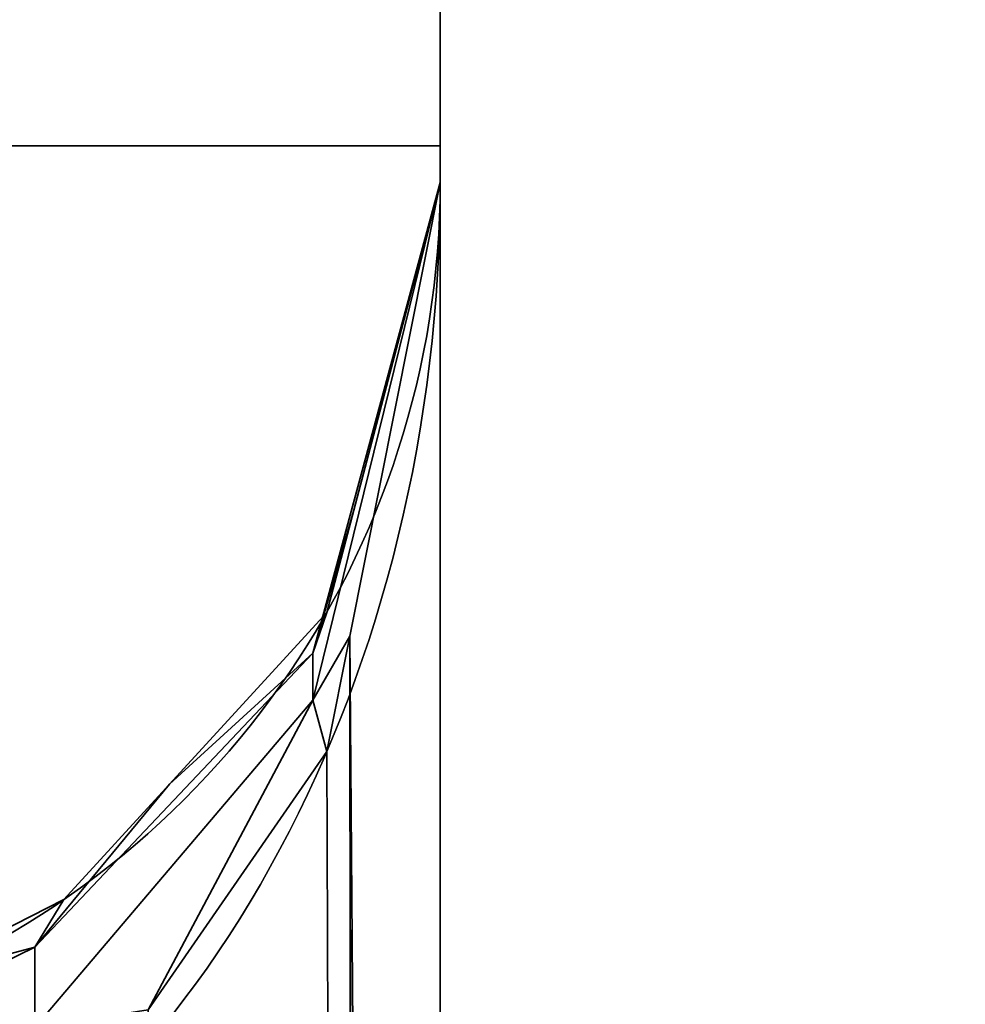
# Model space of a CAD drawing. Header units: millimetres. Extents: x -493 to 6693, y -115 to 135.
# Tile 72 of 256: x -315.18 to -313.66, y 1.02 to 2.6. Entities that reach past the tile are written whole.
import ezdxf

# ---------------------------------------------------------------- set-up
doc = ezdxf.new("R2010")
doc.units = ezdxf.units.MM
doc.layers.add('151', color=7, linetype='Continuous', true_color=0xffffff)

# ---------------------------------------------------------------- blocks, each defined once
blk = doc.blocks.new('UG_SURFACE_001')
at = {"layer": '151', "color": 252, "linetype": 'Continuous', "lineweight": 35}
for points in [[(492.5, -15, 2200.2499), (492.5, 125, 2200.2499), (-492.5, 125, 2200.2499), (-492.5, -15, 2200.2499)], [(-342.5, -15, 2050.2501), (-342.5, 125, 2050.2501), (342.5, 125, 2050.2501), (342.5, -15, 2050.2501)]]:
    blk.add_3dface(points, dxfattribs=at)
blk = doc.blocks.new('UG_SURFACE_148')
at = {"layer": '151', "color": 252, "linetype": 'Continuous', "lineweight": 35}
for points in [[(-314.5, 2.4, 1164.25), (-314.5, 2.4, 979.25), (-315.2, 2.4, 979.25), (-315.2, 2.4, 1164.25)], [(-314.5, 1, 1164.25), (-314.5, 2.4, 1164.25), (-315.2, 2.4, 1164.25), (-315.2, 1, 1164.25)], [(-315.2, -18.0201, 979.25), (-315.2, 2.4, 979.25), (-314.5, 2.4, 979.25), (-314.5, -18.0201, 979.25)], [(-314.5, 2.4, 979.25), (-314.5, -6.686, 983.2348), (-314.5, -7.1779, 982.9508)], [(-314.5, -7.1779, 982.9508), (-314.5, -7.7428, 982.8914), (-314.5, -18.0201, 979.25), (-314.5, 2.4, 979.25)], [(-314.5, 2.4, 979.25), (-314.5, -6.234, 984.25), (-314.5, -6.3521, 983.6944)], [(-314.5, -6.3521, 983.6944), (-314.5, -6.686, 983.2348), (-314.5, 2.4, 979.25)], [(-314.5, 2.4, 979.25), (-314.5, 2.4, 1164.25), (-314.5, 2.341, 1004.814)], [(-314.5, 2.341, 1004.814), (-314.5, -6.234, 984.25), (-314.5, 2.4, 979.25)], [(-314.5, 2.4, 1164.25), (-314.5, 2.341, 1163.6859), (-314.5, 2.341, 1004.814)], [(-314.5, 2.4, 1164.25), (-314.5, 1, 1164.25), (-314.5, 2.341, 1163.6859)], [(-314.7049, 1.5094, 1163.1908), (-314.5, 2.341, 1163.6859), (-314.6453, 1.6119, 1163.3717)], [(-314.6389, 1.8146, 1163.1392), (-314.5, 2.341, 1163.6859), (-314.7049, 1.5849, 1163.0818)], [(-314.5, 2.341, 1163.6859), (-314.7049, 1.5094, 1163.1908), (-314.7049, 1.5849, 1163.0818)], [(-314.7049, 1.5849, 1005.4183), (-314.5, 2.341, 1004.814), (-314.6389, 1.8146, 1005.3608)], [(-314.6453, 1.6119, 1005.1283), (-314.5, 2.341, 1004.814), (-314.7049, 1.5094, 1005.3092)], [(-314.5, 2.341, 1004.814), (-314.7049, 1.5849, 1005.4183), (-314.7049, 1.5094, 1005.3092)], [(-314.6453, 1.6119, 1163.3717), (-314.5, 2.341, 1163.6859), (-314.5, -18.0201, 1171.3412)], [(-314.5, -18.0201, 997.1588), (-314.5, 2.341, 1004.814), (-314.6453, 1.6119, 1005.1283)], [(-314.5, 2.341, 1004.814), (-314.5, 2.341, 1163.6859), (-314.6389, 1.8146, 1163.1392), (-314.6389, 1.8146, 1005.3608)], [(-314.5, -18.0201, 1171.3412), (-314.5, 2.341, 1163.6859), (-314.5, 1, 1164.25)], [(-314.5, 2.341, 1004.814), (-314.5, -4.7428, 994.1086), (-314.5, -4.1779, 994.0492)], [(-314.5, 2.341, 1004.814), (-314.5, -3.686, 993.7652), (-314.5, -3.3521, 993.3056)], [(-314.5, 2.341, 1004.814), (-314.5, -18.0201, 997.1588), (-314.5, -5.283, 993.933), (-314.5, -4.7428, 994.1086)], [(-314.5, -6.3521, 984.8056), (-314.5, 2.341, 1004.814), (-314.5, -3.3521, 992.1944)], [(-314.5, -4.1779, 994.0492), (-314.5, -3.686, 993.7652), (-314.5, 2.341, 1004.814)], [(-314.5, 2.341, 1004.814), (-314.5, -6.3521, 984.8056), (-314.5, -6.234, 984.25)], [(-314.5, -3.3521, 993.3056), (-314.5, -3.234, 992.75), (-314.5, 2.341, 1004.814)], [(-314.5, 2.341, 1004.814), (-314.5, -3.234, 992.75), (-314.5, -3.3521, 992.1944)], [(-314.7049, 1.5849, 1163.0818), (-314.6822, 1.6503, 1162.9686), (-314.6389, 1.8146, 1163.1392)], [(-314.6389, 1.8146, 1005.3608), (-314.6822, 1.6503, 1005.5314), (-314.7049, 1.5849, 1005.4183)], [(-314.6822, 1.6503, 1005.5314), (-314.6389, 1.8146, 1163.1392), (-314.6822, 1.6503, 1162.9686)], [(-314.6822, 1.6503, 1005.5314), (-314.6389, 1.8146, 1005.3608), (-314.6389, 1.8146, 1163.1392)], [(-314.9351, 1.3742, 1162.6818), (-314.6822, 1.6503, 1162.9686), (-314.7049, 1.5849, 1163.0818)], [(-314.6822, 1.6503, 1162.9686), (-314.9351, 1.3742, 1005.8181), (-314.6822, 1.6503, 1005.5314)], [(-314.6822, 1.6503, 1162.9686), (-314.9351, 1.3742, 1162.6818), (-314.9351, 1.3742, 1005.8181)], [(-314.7049, 1.5849, 1005.4183), (-314.6822, 1.6503, 1005.5314), (-314.9351, 1.3742, 1005.8181)], [(-314.6453, 1.6119, 1163.3717), (-314.6822, 1.4265, 1163.2918), (-314.7049, 1.5094, 1163.1908)], [(-314.7049, 1.5094, 1005.3092), (-314.6822, 1.4265, 1005.2081), (-314.6453, 1.6119, 1005.1283)], [(-314.6822, 1.4265, 1163.2918), (-314.6453, 1.6119, 1163.3717), (-314.6176, -18.2166, 1170.8187)], [(-314.6176, -18.2166, 997.6814), (-314.6453, 1.6119, 1005.1283), (-314.6822, 1.4265, 1005.2081)], [(-314.5, -18.0201, 1171.3412), (-314.6137, -18.2146, 1170.8238), (-314.6453, 1.6119, 1163.3717)], [(-314.6137, -18.2146, 1170.8238), (-314.6176, -18.2166, 1170.8187), (-314.6453, 1.6119, 1163.3717)], [(-314.6453, 1.6119, 1005.1283), (-314.6176, -18.2166, 997.6814), (-314.6137, -18.2146, 997.6762)], [(-314.6453, 1.6119, 1005.1283), (-314.6137, -18.2146, 997.6762), (-314.5, -18.0201, 997.1588)], [(-314.7049, 1.5849, 1163.0818), (-315.1515, 1.112, 1162.6972), (-314.9351, 1.3742, 1162.6818)], [(-314.7049, 1.5849, 1163.0818), (-314.7049, 1.5094, 1163.1908), (-315.1515, 0.983, 1162.8835), (-315.1515, 1.112, 1162.6972)], [(-314.9351, 1.3742, 1005.8181), (-315.1515, 1.112, 1005.8028), (-314.7049, 1.5849, 1005.4183)], [(-314.7049, 1.5094, 1005.3092), (-314.7049, 1.5849, 1005.4183), (-315.1515, 1.112, 1005.8028), (-315.1515, 0.983, 1005.6165)], [(-314.9692, 1.0117, 1163.1131), (-315.1515, 0.983, 1162.8835), (-314.7049, 1.5094, 1163.1908)], [(-314.7049, 1.5094, 1005.3092), (-315.1515, 0.983, 1005.6165), (-314.9692, 1.0117, 1005.3869)], [(-314.7049, 1.5094, 1163.1908), (-314.6822, 1.4265, 1163.2918), (-314.9692, 1.0117, 1163.1131)], [(-314.9692, 1.0117, 1005.3869), (-314.6822, 1.4265, 1005.2081), (-314.7049, 1.5094, 1005.3092)], [(-314.9692, 1.0117, 1163.1131), (-314.6822, 1.4265, 1163.2918), (-314.6176, -18.2166, 1170.8187)], [(-314.6176, -18.2166, 997.6814), (-314.6822, 1.4265, 1005.2081), (-314.9692, 1.0117, 1005.3869)], [(-315.1515, 1.112, 1162.6972), (-315.105, 1.1886, 1162.4892), (-314.9351, 1.3742, 1162.6818)], [(-314.9351, 1.3742, 1005.8181), (-315.105, 1.1886, 1006.0109), (-315.1515, 1.112, 1005.8028)], [(-315.105, 1.1886, 1006.0109), (-314.9351, 1.3742, 1162.6818), (-315.105, 1.1886, 1162.4892)], [(-315.105, 1.1886, 1006.0109), (-314.9351, 1.3742, 1005.8181), (-314.9351, 1.3742, 1162.6818)], [(-315.3678, 1.0547, 1162.3501), (-315.105, 1.1886, 1162.4892), (-315.1515, 1.112, 1162.6972)], [(-315.105, 1.1886, 1162.4892), (-315.3678, 1.0547, 1006.1499), (-315.105, 1.1886, 1006.0109)], [(-315.105, 1.1886, 1162.4892), (-315.3678, 1.0547, 1162.3501), (-315.3678, 1.0547, 1006.1499)], [(-315.1515, 1.112, 1005.8028), (-315.105, 1.1886, 1006.0109), (-315.3678, 1.0547, 1006.1499)], [(-315.1515, 1.112, 1162.6972), (-315.4734, 0.9546, 1162.5661), (-315.3678, 1.0547, 1162.3501)], [(-315.1515, 1.112, 1162.6972), (-315.1515, 0.983, 1162.8835), (-315.4734, 0.8049, 1162.7823), (-315.4734, 0.9546, 1162.5661)], [(-315.3678, 1.0547, 1006.1499), (-315.4734, 0.9546, 1005.9339), (-315.1515, 1.112, 1005.8028)], [(-315.1515, 0.983, 1005.6165), (-315.1515, 1.112, 1005.8028), (-315.4734, 0.9546, 1005.9339), (-315.4734, 0.8049, 1005.7178)]]:
    blk.add_3dface(points, dxfattribs=at)
blk = doc.blocks.new('UG_SURFACE_153')
at = {"layer": '151', "color": 252, "linetype": 'Continuous', "lineweight": 35}
for points in [[(-314.5, 2.4, 1164.25), (-314.5, 2.4, 979.25), (-315.2, 2.4, 979.25), (-315.2, 2.4, 1164.25)], [(-314.5, 1, 1164.25), (-314.5, 2.4, 1164.25), (-315.2, 2.4, 1164.25), (-315.2, 1, 1164.25)], [(-315.2, -18.0201, 979.25), (-315.2, 2.4, 979.25), (-314.5, 2.4, 979.25), (-314.5, -18.0201, 979.25)], [(-314.5, 2.4, 979.25), (-314.5, -6.686, 983.2348), (-314.5, -7.1779, 982.9508)], [(-314.5, -7.1779, 982.9508), (-314.5, -7.7428, 982.8914), (-314.5, -18.0201, 979.25), (-314.5, 2.4, 979.25)], [(-314.5, 2.4, 979.25), (-314.5, -6.234, 984.25), (-314.5, -6.3521, 983.6944)], [(-314.5, -6.3521, 983.6944), (-314.5, -6.686, 983.2348), (-314.5, 2.4, 979.25)], [(-314.5, 2.4, 979.25), (-314.5, 2.4, 1164.25), (-314.5, 2.341, 1004.814)], [(-314.5, 2.341, 1004.814), (-314.5, -6.234, 984.25), (-314.5, 2.4, 979.25)], [(-314.5, 2.4, 1164.25), (-314.5, 2.341, 1163.6859), (-314.5, 2.341, 1004.814)], [(-314.5, 2.4, 1164.25), (-314.5, 1, 1164.25), (-314.5, 2.341, 1163.6859)], [(-314.7049, 1.5094, 1163.1908), (-314.5, 2.341, 1163.6859), (-314.6453, 1.6119, 1163.3717)], [(-314.6389, 1.8146, 1163.1392), (-314.5, 2.341, 1163.6859), (-314.7049, 1.5849, 1163.0818)], [(-314.5, 2.341, 1163.6859), (-314.7049, 1.5094, 1163.1908), (-314.7049, 1.5849, 1163.0818)], [(-314.7049, 1.5849, 1005.4183), (-314.5, 2.341, 1004.814), (-314.6389, 1.8146, 1005.3608)], [(-314.6453, 1.6119, 1005.1283), (-314.5, 2.341, 1004.814), (-314.7049, 1.5094, 1005.3092)], [(-314.5, 2.341, 1004.814), (-314.7049, 1.5849, 1005.4183), (-314.7049, 1.5094, 1005.3092)], [(-314.6453, 1.6119, 1163.3717), (-314.5, 2.341, 1163.6859), (-314.5, -18.0201, 1171.3412)], [(-314.5, -18.0201, 997.1588), (-314.5, 2.341, 1004.814), (-314.6453, 1.6119, 1005.1283)], [(-314.5, 2.341, 1004.814), (-314.5, 2.341, 1163.6859), (-314.6389, 1.8146, 1163.1392), (-314.6389, 1.8146, 1005.3608)], [(-314.5, -18.0201, 1171.3412), (-314.5, 2.341, 1163.6859), (-314.5, 1, 1164.25)], [(-314.5, 2.341, 1004.814), (-314.5, -4.7428, 994.1086), (-314.5, -4.1779, 994.0492)], [(-314.5, 2.341, 1004.814), (-314.5, -3.686, 993.7652), (-314.5, -3.3521, 993.3056)], [(-314.5, 2.341, 1004.814), (-314.5, -18.0201, 997.1588), (-314.5, -5.283, 993.933), (-314.5, -4.7428, 994.1086)], [(-314.5, -6.3521, 984.8056), (-314.5, 2.341, 1004.814), (-314.5, -3.3521, 992.1944)], [(-314.5, -4.1779, 994.0492), (-314.5, -3.686, 993.7652), (-314.5, 2.341, 1004.814)], [(-314.5, 2.341, 1004.814), (-314.5, -6.3521, 984.8056), (-314.5, -6.234, 984.25)], [(-314.5, -3.3521, 993.3056), (-314.5, -3.234, 992.75), (-314.5, 2.341, 1004.814)], [(-314.5, 2.341, 1004.814), (-314.5, -3.234, 992.75), (-314.5, -3.3521, 992.1944)], [(-314.7049, 1.5849, 1163.0818), (-314.6822, 1.6503, 1162.9686), (-314.6389, 1.8146, 1163.1392)], [(-314.6389, 1.8146, 1005.3608), (-314.6822, 1.6503, 1005.5314), (-314.7049, 1.5849, 1005.4183)], [(-314.6822, 1.6503, 1005.5314), (-314.6389, 1.8146, 1163.1392), (-314.6822, 1.6503, 1162.9686)], [(-314.6822, 1.6503, 1005.5314), (-314.6389, 1.8146, 1005.3608), (-314.6389, 1.8146, 1163.1392)], [(-314.9351, 1.3742, 1162.6818), (-314.6822, 1.6503, 1162.9686), (-314.7049, 1.5849, 1163.0818)], [(-314.6822, 1.6503, 1162.9686), (-314.9351, 1.3742, 1005.8181), (-314.6822, 1.6503, 1005.5314)], [(-314.6822, 1.6503, 1162.9686), (-314.9351, 1.3742, 1162.6818), (-314.9351, 1.3742, 1005.8181)], [(-314.7049, 1.5849, 1005.4183), (-314.6822, 1.6503, 1005.5314), (-314.9351, 1.3742, 1005.8181)], [(-314.6453, 1.6119, 1163.3717), (-314.6822, 1.4265, 1163.2918), (-314.7049, 1.5094, 1163.1908)], [(-314.7049, 1.5094, 1005.3092), (-314.6822, 1.4265, 1005.2081), (-314.6453, 1.6119, 1005.1283)], [(-314.6822, 1.4265, 1163.2918), (-314.6453, 1.6119, 1163.3717), (-314.6176, -18.2166, 1170.8187)], [(-314.6176, -18.2166, 997.6814), (-314.6453, 1.6119, 1005.1283), (-314.6822, 1.4265, 1005.2081)], [(-314.5, -18.0201, 1171.3412), (-314.6137, -18.2146, 1170.8238), (-314.6453, 1.6119, 1163.3717)], [(-314.6137, -18.2146, 1170.8238), (-314.6176, -18.2166, 1170.8187), (-314.6453, 1.6119, 1163.3717)], [(-314.6453, 1.6119, 1005.1283), (-314.6176, -18.2166, 997.6814), (-314.6137, -18.2146, 997.6762)], [(-314.6453, 1.6119, 1005.1283), (-314.6137, -18.2146, 997.6762), (-314.5, -18.0201, 997.1588)], [(-314.7049, 1.5849, 1163.0818), (-315.1515, 1.112, 1162.6972), (-314.9351, 1.3742, 1162.6818)], [(-314.7049, 1.5849, 1163.0818), (-314.7049, 1.5094, 1163.1908), (-315.1515, 0.983, 1162.8835), (-315.1515, 1.112, 1162.6972)], [(-314.9351, 1.3742, 1005.8181), (-315.1515, 1.112, 1005.8028), (-314.7049, 1.5849, 1005.4183)], [(-314.7049, 1.5094, 1005.3092), (-314.7049, 1.5849, 1005.4183), (-315.1515, 1.112, 1005.8028), (-315.1515, 0.983, 1005.6165)], [(-314.9692, 1.0117, 1163.1131), (-315.1515, 0.983, 1162.8835), (-314.7049, 1.5094, 1163.1908)], [(-314.7049, 1.5094, 1005.3092), (-315.1515, 0.983, 1005.6165), (-314.9692, 1.0117, 1005.3869)], [(-314.7049, 1.5094, 1163.1908), (-314.6822, 1.4265, 1163.2918), (-314.9692, 1.0117, 1163.1131)], [(-314.9692, 1.0117, 1005.3869), (-314.6822, 1.4265, 1005.2081), (-314.7049, 1.5094, 1005.3092)], [(-314.9692, 1.0117, 1163.1131), (-314.6822, 1.4265, 1163.2918), (-314.6176, -18.2166, 1170.8187)], [(-314.6176, -18.2166, 997.6814), (-314.6822, 1.4265, 1005.2081), (-314.9692, 1.0117, 1005.3869)], [(-315.1515, 1.112, 1162.6972), (-315.105, 1.1886, 1162.4892), (-314.9351, 1.3742, 1162.6818)], [(-314.9351, 1.3742, 1005.8181), (-315.105, 1.1886, 1006.0109), (-315.1515, 1.112, 1005.8028)], [(-315.105, 1.1886, 1006.0109), (-314.9351, 1.3742, 1162.6818), (-315.105, 1.1886, 1162.4892)], [(-315.105, 1.1886, 1006.0109), (-314.9351, 1.3742, 1005.8181), (-314.9351, 1.3742, 1162.6818)], [(-315.3678, 1.0547, 1162.3501), (-315.105, 1.1886, 1162.4892), (-315.1515, 1.112, 1162.6972)], [(-315.105, 1.1886, 1162.4892), (-315.3678, 1.0547, 1006.1499), (-315.105, 1.1886, 1006.0109)], [(-315.105, 1.1886, 1162.4892), (-315.3678, 1.0547, 1162.3501), (-315.3678, 1.0547, 1006.1499)], [(-315.1515, 1.112, 1005.8028), (-315.105, 1.1886, 1006.0109), (-315.3678, 1.0547, 1006.1499)], [(-315.1515, 1.112, 1162.6972), (-315.4734, 0.9546, 1162.5661), (-315.3678, 1.0547, 1162.3501)], [(-315.1515, 1.112, 1162.6972), (-315.1515, 0.983, 1162.8835), (-315.4734, 0.8049, 1162.7823), (-315.4734, 0.9546, 1162.5661)], [(-315.3678, 1.0547, 1006.1499), (-315.4734, 0.9546, 1005.9339), (-315.1515, 1.112, 1005.8028)], [(-315.1515, 0.983, 1005.6165), (-315.1515, 1.112, 1005.8028), (-315.4734, 0.9546, 1005.9339), (-315.4734, 0.8049, 1005.7178)]]:
    blk.add_3dface(points, dxfattribs=at)
blk = doc.blocks.new('UG_SURFACE_154')
at = {"layer": '151', "color": 252, "linetype": 'Continuous', "lineweight": 35}
for points in [[(-314.5, -21.92, 2021.75), (-314.5, 12.92, 2021.75), (-314.5, 12.92, -7.75), (-314.5, -21.92, -7.75)], [(-314.5, 12.92, 2021.75), (-314.5, -21.92, 2021.75), (-313, -21.92, 2020.2501), (-313, 12.92, 2020.2501)], [(-313, 12.92, -7.75), (-313, -21.92, -7.75), (-314.5, -21.92, -7.75), (-314.5, 12.92, -7.75)]]:
    blk.add_3dface(points, dxfattribs=at)
blk = doc.blocks.new('UG_SURFACE_155')
at = {"layer": '151', "color": 252, "linetype": 'Continuous', "lineweight": 35}
for points in [[(-314.5, -21.92, 2021.75), (-314.5, 12.92, 2021.75), (-314.5, 12.92, -7.75), (-314.5, -21.92, -7.75)], [(-314.5, 12.92, 2021.75), (-314.5, -21.92, 2021.75), (-313, -21.92, 2020.2501), (-313, 12.92, 2020.2501)], [(-313, 12.92, -7.75), (-313, -21.92, -7.75), (-314.5, -21.92, -7.75), (-314.5, 12.92, -7.75)]]:
    blk.add_3dface(points, dxfattribs=at)
blk = doc.blocks.new('UG_SURFACE_157')
at = {"layer": '151', "color": 252, "linetype": 'Continuous', "lineweight": 35}
for points in [[(-314.5, -21.92, 2021.75), (314.5, -21.92, 2021.75), (314.5, 12.92, 2021.75), (-314.5, 12.92, 2021.75)], [(-313, 12.92, 2020.2501), (-313, -21.92, 2020.2501), (-314.5, -21.92, 2021.75), (-314.5, 12.92, 2021.75)]]:
    blk.add_3dface(points, dxfattribs=at)
blk = doc.blocks.new('UG_SURFACE_159')
at = {"layer": '151', "color": 252, "linetype": 'Continuous', "lineweight": 35}
for points in [[(-314.5, 2.4, 1164.25), (-314.5, 2.4, 979.25), (-315.2, 2.4, 979.25), (-315.2, 2.4, 1164.25)], [(-314.5, 1, 1164.25), (-314.5, 2.4, 1164.25), (-315.2, 2.4, 1164.25), (-315.2, 1, 1164.25)], [(-315.2, -18.0201, 979.25), (-315.2, 2.4, 979.25), (-314.5, 2.4, 979.25), (-314.5, -18.0201, 979.25)], [(-314.5, 2.4, 979.25), (-314.5, -6.686, 983.2348), (-314.5, -7.1779, 982.9508)], [(-314.5, -7.1779, 982.9508), (-314.5, -7.7428, 982.8914), (-314.5, -18.0201, 979.25), (-314.5, 2.4, 979.25)], [(-314.5, 2.4, 979.25), (-314.5, -6.234, 984.25), (-314.5, -6.3521, 983.6944)], [(-314.5, -6.3521, 983.6944), (-314.5, -6.686, 983.2348), (-314.5, 2.4, 979.25)], [(-314.5, 2.4, 979.25), (-314.5, 2.4, 1164.25), (-314.5, 2.341, 1004.814)], [(-314.5, 2.341, 1004.814), (-314.5, -6.234, 984.25), (-314.5, 2.4, 979.25)], [(-314.5, 2.4, 1164.25), (-314.5, 2.341, 1163.6859), (-314.5, 2.341, 1004.814)], [(-314.5, 2.4, 1164.25), (-314.5, 1, 1164.25), (-314.5, 2.341, 1163.6859)], [(-314.7049, 1.5094, 1163.1908), (-314.5, 2.341, 1163.6859), (-314.6453, 1.6119, 1163.3717)], [(-314.6389, 1.8146, 1163.1392), (-314.5, 2.341, 1163.6859), (-314.7049, 1.5849, 1163.0818)], [(-314.5, 2.341, 1163.6859), (-314.7049, 1.5094, 1163.1908), (-314.7049, 1.5849, 1163.0818)], [(-314.7049, 1.5849, 1005.4183), (-314.5, 2.341, 1004.814), (-314.6389, 1.8146, 1005.3608)], [(-314.6453, 1.6119, 1005.1283), (-314.5, 2.341, 1004.814), (-314.7049, 1.5094, 1005.3092)], [(-314.5, 2.341, 1004.814), (-314.7049, 1.5849, 1005.4183), (-314.7049, 1.5094, 1005.3092)], [(-314.6453, 1.6119, 1163.3717), (-314.5, 2.341, 1163.6859), (-314.5, -18.0201, 1171.3412)], [(-314.5, -18.0201, 997.1588), (-314.5, 2.341, 1004.814), (-314.6453, 1.6119, 1005.1283)], [(-314.5, 2.341, 1004.814), (-314.5, 2.341, 1163.6859), (-314.6389, 1.8146, 1163.1392), (-314.6389, 1.8146, 1005.3608)], [(-314.5, -18.0201, 1171.3412), (-314.5, 2.341, 1163.6859), (-314.5, 1, 1164.25)], [(-314.5, 2.341, 1004.814), (-314.5, -4.7428, 994.1086), (-314.5, -4.1779, 994.0492)], [(-314.5, 2.341, 1004.814), (-314.5, -3.686, 993.7652), (-314.5, -3.3521, 993.3056)], [(-314.5, 2.341, 1004.814), (-314.5, -18.0201, 997.1588), (-314.5, -5.283, 993.933), (-314.5, -4.7428, 994.1086)], [(-314.5, -6.3521, 984.8056), (-314.5, 2.341, 1004.814), (-314.5, -3.3521, 992.1944)], [(-314.5, -4.1779, 994.0492), (-314.5, -3.686, 993.7652), (-314.5, 2.341, 1004.814)], [(-314.5, 2.341, 1004.814), (-314.5, -6.3521, 984.8056), (-314.5, -6.234, 984.25)], [(-314.5, -3.3521, 993.3056), (-314.5, -3.234, 992.75), (-314.5, 2.341, 1004.814)], [(-314.5, 2.341, 1004.814), (-314.5, -3.234, 992.75), (-314.5, -3.3521, 992.1944)], [(-314.7049, 1.5849, 1163.0818), (-314.6822, 1.6503, 1162.9686), (-314.6389, 1.8146, 1163.1392)], [(-314.6389, 1.8146, 1005.3608), (-314.6822, 1.6503, 1005.5314), (-314.7049, 1.5849, 1005.4183)], [(-314.6822, 1.6503, 1005.5314), (-314.6389, 1.8146, 1163.1392), (-314.6822, 1.6503, 1162.9686)], [(-314.6822, 1.6503, 1005.5314), (-314.6389, 1.8146, 1005.3608), (-314.6389, 1.8146, 1163.1392)], [(-314.9351, 1.3742, 1162.6818), (-314.6822, 1.6503, 1162.9686), (-314.7049, 1.5849, 1163.0818)], [(-314.6822, 1.6503, 1162.9686), (-314.9351, 1.3742, 1005.8181), (-314.6822, 1.6503, 1005.5314)], [(-314.6822, 1.6503, 1162.9686), (-314.9351, 1.3742, 1162.6818), (-314.9351, 1.3742, 1005.8181)], [(-314.7049, 1.5849, 1005.4183), (-314.6822, 1.6503, 1005.5314), (-314.9351, 1.3742, 1005.8181)], [(-314.6453, 1.6119, 1163.3717), (-314.6822, 1.4265, 1163.2918), (-314.7049, 1.5094, 1163.1908)], [(-314.7049, 1.5094, 1005.3092), (-314.6822, 1.4265, 1005.2081), (-314.6453, 1.6119, 1005.1283)], [(-314.6822, 1.4265, 1163.2918), (-314.6453, 1.6119, 1163.3717), (-314.6176, -18.2166, 1170.8187)], [(-314.6176, -18.2166, 997.6814), (-314.6453, 1.6119, 1005.1283), (-314.6822, 1.4265, 1005.2081)], [(-314.5, -18.0201, 1171.3412), (-314.6137, -18.2146, 1170.8238), (-314.6453, 1.6119, 1163.3717)], [(-314.6137, -18.2146, 1170.8238), (-314.6176, -18.2166, 1170.8187), (-314.6453, 1.6119, 1163.3717)], [(-314.6453, 1.6119, 1005.1283), (-314.6176, -18.2166, 997.6814), (-314.6137, -18.2146, 997.6762)], [(-314.6453, 1.6119, 1005.1283), (-314.6137, -18.2146, 997.6762), (-314.5, -18.0201, 997.1588)], [(-314.7049, 1.5849, 1163.0818), (-315.1515, 1.112, 1162.6972), (-314.9351, 1.3742, 1162.6818)], [(-314.7049, 1.5849, 1163.0818), (-314.7049, 1.5094, 1163.1908), (-315.1515, 0.983, 1162.8835), (-315.1515, 1.112, 1162.6972)], [(-314.9351, 1.3742, 1005.8181), (-315.1515, 1.112, 1005.8028), (-314.7049, 1.5849, 1005.4183)], [(-314.7049, 1.5094, 1005.3092), (-314.7049, 1.5849, 1005.4183), (-315.1515, 1.112, 1005.8028), (-315.1515, 0.983, 1005.6165)], [(-314.9692, 1.0117, 1163.1131), (-315.1515, 0.983, 1162.8835), (-314.7049, 1.5094, 1163.1908)], [(-314.7049, 1.5094, 1005.3092), (-315.1515, 0.983, 1005.6165), (-314.9692, 1.0117, 1005.3869)], [(-314.7049, 1.5094, 1163.1908), (-314.6822, 1.4265, 1163.2918), (-314.9692, 1.0117, 1163.1131)], [(-314.9692, 1.0117, 1005.3869), (-314.6822, 1.4265, 1005.2081), (-314.7049, 1.5094, 1005.3092)], [(-314.9692, 1.0117, 1163.1131), (-314.6822, 1.4265, 1163.2918), (-314.6176, -18.2166, 1170.8187)], [(-314.6176, -18.2166, 997.6814), (-314.6822, 1.4265, 1005.2081), (-314.9692, 1.0117, 1005.3869)], [(-315.1515, 1.112, 1162.6972), (-315.105, 1.1886, 1162.4892), (-314.9351, 1.3742, 1162.6818)], [(-314.9351, 1.3742, 1005.8181), (-315.105, 1.1886, 1006.0109), (-315.1515, 1.112, 1005.8028)], [(-315.105, 1.1886, 1006.0109), (-314.9351, 1.3742, 1162.6818), (-315.105, 1.1886, 1162.4892)], [(-315.105, 1.1886, 1006.0109), (-314.9351, 1.3742, 1005.8181), (-314.9351, 1.3742, 1162.6818)], [(-315.3678, 1.0547, 1162.3501), (-315.105, 1.1886, 1162.4892), (-315.1515, 1.112, 1162.6972)], [(-315.105, 1.1886, 1162.4892), (-315.3678, 1.0547, 1006.1499), (-315.105, 1.1886, 1006.0109)], [(-315.105, 1.1886, 1162.4892), (-315.3678, 1.0547, 1162.3501), (-315.3678, 1.0547, 1006.1499)], [(-315.1515, 1.112, 1005.8028), (-315.105, 1.1886, 1006.0109), (-315.3678, 1.0547, 1006.1499)], [(-315.1515, 1.112, 1162.6972), (-315.4734, 0.9546, 1162.5661), (-315.3678, 1.0547, 1162.3501)], [(-315.1515, 1.112, 1162.6972), (-315.1515, 0.983, 1162.8835), (-315.4734, 0.8049, 1162.7823), (-315.4734, 0.9546, 1162.5661)], [(-315.3678, 1.0547, 1006.1499), (-315.4734, 0.9546, 1005.9339), (-315.1515, 1.112, 1005.8028)], [(-315.1515, 0.983, 1005.6165), (-315.1515, 1.112, 1005.8028), (-315.4734, 0.9546, 1005.9339), (-315.4734, 0.8049, 1005.7178)]]:
    blk.add_3dface(points, dxfattribs=at)

msp = doc.modelspace()

# ---------------------------------------------------------------- linework, layer by layer
at = {"layer": '151', "color": 253, "linetype": 'Continuous', "lineweight": -3}
for p, q in [((-314.5, 12.92, -7.75), (-314.5, -21.92, -7.75)), ((-314.5, -21.92, 2021.75), (-314.5, 12.92, 2021.75)), ((-314.5, -21.92, 2021.75), (-314.5, 12.92, 2021.75)), ((-314.5, 12.92, -7.75), (-314.5, -21.92, -7.75)), ((-314.5, -21.92, 2021.75), (-314.5, 12.92, 2021.75)), ((-314.5, 2.4, 1164.25), (-315.2, 2.4, 1164.25)), ((-314.5, 2.4, 979.25), (-315.2, 2.4, 979.25)), ((-314.5, 2.4, 979.25), (-315.2, 2.4, 979.25)), ((-314.5, 2.4, 1164.25), (-315.2, 2.4, 1164.25)), ((-314.5, 2.4, 1164.25), (-315.2, 2.4, 1164.25)), ((-314.5, 2.4, 979.25), (-315.2, 2.4, 979.25)), ((-314.5, 1, 1164.25), (-314.5, 2.4, 1164.25)), ((-314.5, 2.4, 1164.25), (-314.5, 2.4, 979.25)), ((-314.5, -18.0201, 979.25), (-314.5, 2.4, 979.25)), ((-314.5, 1, 1164.25), (-314.5, 2.4, 1164.25)), ((-314.5, 2.4, 1164.25), (-314.5, 2.4, 979.25)), ((-314.5, -18.0201, 979.25), (-314.5, 2.4, 979.25)), ((-314.5, 2.4, 1164.25), (-314.5, 2.4, 979.25)), ((-314.5, -18.0201, 979.25), (-314.5, 2.4, 979.25)), ((-314.5, 1, 1164.25), (-314.5, 2.4, 1164.25)), ((-314.5, 2.341, 1004.8141), (-314.5, -18.0201, 997.1588)), ((-314.5, 2.341, 1163.6859), (-314.5, 2.341, 1004.8141)), ((-314.5, -18.0201, 1171.3412), (-314.5, 2.341, 1163.6859)), ((-314.5, 2.341, 1004.8141), (-314.5, -18.0201, 997.1588)), ((-314.5, -18.0201, 1171.3412), (-314.5, 2.341, 1163.6859)), ((-314.5, 2.341, 1163.6859), (-314.5, 2.341, 1004.8141)), ((-314.5, 2.341, 1163.6859), (-314.5, 2.341, 1004.8141)), ((-314.5, -18.0201, 1171.3412), (-314.5, 2.341, 1163.6859)), ((-314.5, 2.341, 1004.8141), (-314.5, -18.0201, 997.1588))]:
    msp.add_line(p, q, dxfattribs=at)
at = {"layer": '151', "color": 253, "linetype": 'Continuous', "lineweight": -3, "extrusion": (4.32051e-16, 0.72035, 0.69361)}
msp.add_ellipse((-315.9, 2.341, 1004.8141), major_axis=(0, 1.4, -1.454), ratio=0.69361, start_param=3.47998, end_param=4.712389, dxfattribs=at)
msp.add_ellipse((-315.9, 2.341, 1004.8141), major_axis=(0, 1.4, -1.454), ratio=0.69361, start_param=3.47998, end_param=4.712389, dxfattribs=at)
msp.add_ellipse((-315.9, 2.341, 1004.8141), major_axis=(0, 1.4, -1.454), ratio=0.69361, start_param=3.47998, end_param=4.712389, dxfattribs=at)
at = {"layer": '151', "color": 253, "linetype": 'Continuous', "lineweight": -3, "extrusion": (-2.37351e-16, -0.395731, 0.918367)}
msp.add_ellipse((-315.9, 2.341, 1163.6859), major_axis=(0, 1.8537, 0.7988), ratio=0.69361, start_param=3.47998, end_param=4.712389, dxfattribs=at)
msp.add_ellipse((-315.9, 2.341, 1163.6859), major_axis=(0, 1.8537, 0.7988), ratio=0.69361, start_param=3.47998, end_param=4.712389, dxfattribs=at)
msp.add_ellipse((-315.9, 2.341, 1163.6859), major_axis=(0, 1.8537, 0.7988), ratio=0.69361, start_param=3.47998, end_param=4.712389, dxfattribs=at)
at = {"layer": '151', "color": 253, "linetype": 'Continuous', "lineweight": -3, "extrusion": (-2.37351e-16, -0.395731, -0.918367)}
msp.add_ellipse((-315.9, 2.341, 1004.8141), major_axis=(0, 1.8537, -0.7988), ratio=0.69361, start_param=1.570796, end_param=2.803205, dxfattribs=at)
msp.add_ellipse((-315.9, 2.341, 1004.8141), major_axis=(0, 1.8537, -0.7988), ratio=0.69361, start_param=1.570796, end_param=2.803205, dxfattribs=at)
msp.add_ellipse((-315.9, 2.341, 1004.8141), major_axis=(0, 1.8537, -0.7988), ratio=0.69361, start_param=1.570796, end_param=2.803205, dxfattribs=at)
at = {"layer": '151', "color": 253, "linetype": 'Continuous', "lineweight": -3, "extrusion": (4.32051e-16, 0.72035, -0.69361)}
msp.add_ellipse((-315.9, 2.341, 1163.6859), major_axis=(0, 1.4, 1.454), ratio=0.69361, start_param=1.570796, end_param=2.803205, dxfattribs=at)
msp.add_ellipse((-315.9, 2.341, 1163.6859), major_axis=(0, 1.4, 1.454), ratio=0.69361, start_param=1.570796, end_param=2.803205, dxfattribs=at)
msp.add_ellipse((-315.9, 2.341, 1163.6859), major_axis=(0, 1.4, 1.454), ratio=0.69361, start_param=1.570796, end_param=2.803205, dxfattribs=at)

# ---------------------------------------------------------------- block references
at = {"layer": '151', "color": 253, "linetype": 'Continuous', "lineweight": -3}
for name in ['UG_SURFACE_154', 'UG_SURFACE_155', 'UG_SURFACE_157', 'UG_SURFACE_001', 'UG_SURFACE_148', 'UG_SURFACE_153', 'UG_SURFACE_159']:
    msp.add_blockref(name, (0, 0), dxfattribs=at)

doc.saveas('drawing.dxf')
